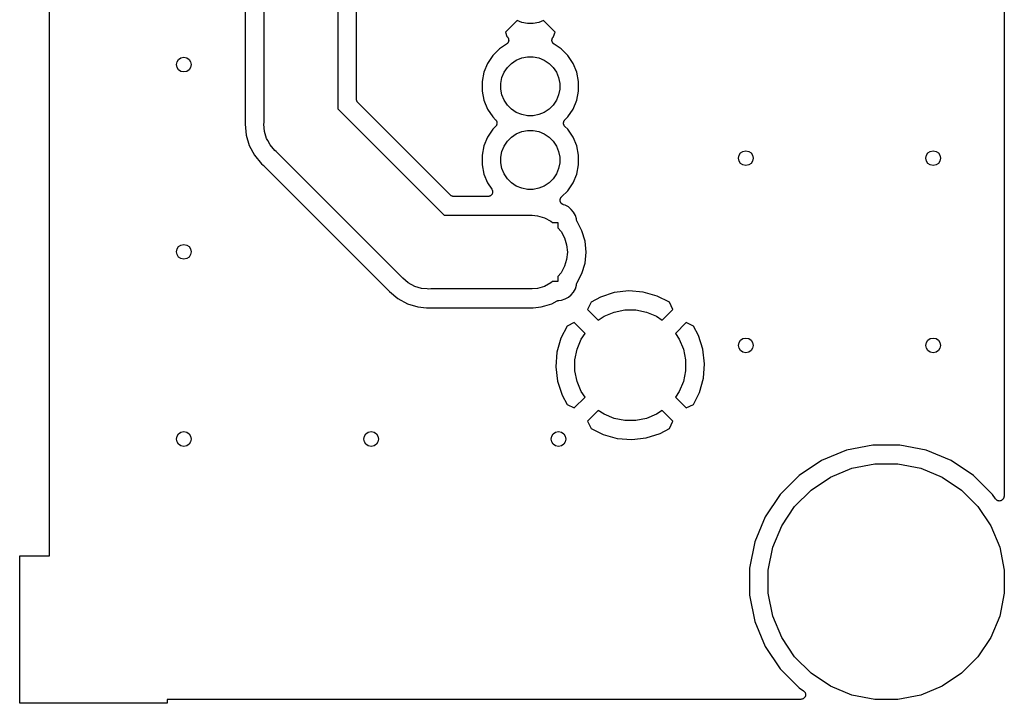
# Model space of a CAD drawing. Extents: x 0.02 to 3.88, y 0.02 to 3.88.
# Tile 6 of 45: x 2.82 to 3.88, y 0.02 to 0.75. Entities that reach past the tile are written whole.
import ezdxf

# ---------------------------------------------------------------- set-up
doc = ezdxf.new("R2010")
doc.units = 0
doc.header["$MEASUREMENT"] = 0
doc.layers.add('BLACK', color=7, linetype='CONTINUOUS')

msp = doc.modelspace()

# ---------------------------------------------------------------- linework, layer by layer
at = {"layer": 'BLACK', "linetype": 'CONTINUOUS'}
for p, q in [((3.87567, 3.65883), (3.87567, 0.238808)), ((2.85661, 0.175197), (2.85661, 0.982927)), ((3.16437, 0.948692), (3.16437, 0.652607)), ((3.18437, 0.662962), (3.18437, 0.938337)), ((3.06563, 0.769658), (3.06563, 0.639462)), ((3.08563, 0.638233), (3.08563, 0.76843)), ((3.35582, 0.746988), (3.34354, 0.734715)), ((3.36073, 0.744951), (3.35582, 0.746988)), ((3.38403, 0.746988), (3.37911, 0.744951)), ((3.3963, 0.734715), (3.38403, 0.746988)), ((3.36682, 0.74374), (3.36073, 0.744951)), ((3.37302, 0.74374), (3.36682, 0.74374)), ((3.37911, 0.744951), (3.37302, 0.74374)), ((3.34354, 0.734715), (3.34494, 0.729943)), ((3.34494, 0.729943), (3.34516, 0.729745)), ((3.34516, 0.729745), (3.34543, 0.729519)), ((3.34543, 0.729519), (3.34551, 0.729414)), ((3.34551, 0.729414), (3.34561, 0.729323)), ((3.34561, 0.729323), (3.34582, 0.729035)), ((3.34582, 0.729035), (3.34604, 0.72876)), ((3.34604, 0.72876), (3.3461, 0.728641)), ((3.3461, 0.728641), (3.34618, 0.728532)), ((3.34618, 0.728532), (3.34633, 0.72821)), ((3.34633, 0.72821), (3.34649, 0.727896)), ((3.34649, 0.727896), (3.34653, 0.727767)), ((3.34653, 0.727767), (3.34659, 0.727645)), ((3.34659, 0.727645), (3.34667, 0.727301)), ((3.34667, 0.727301), (3.34677, 0.726961)), ((3.3468, 0.725372), (3.34676, 0.725018)), ((3.34677, 0.726961), (3.34679, 0.726827)), ((3.34679, 0.726827), (3.34682, 0.726696)), ((3.34686, 0.725721), (3.3468, 0.725372)), ((3.34682, 0.726696), (3.34683, 0.726343)), ((3.34683, 0.726343), (3.34686, 0.725989)), ((3.34686, 0.725989), (3.34685, 0.725855)), ((3.34685, 0.725855), (3.34686, 0.725721)), ((3.39304, 0.72602), (3.39306, 0.726251)), ((3.39306, 0.725765), (3.39304, 0.72602)), ((3.39306, 0.726484), (3.39311, 0.726736)), ((3.39306, 0.726251), (3.39306, 0.726484)), ((3.39306, 0.725508), (3.39306, 0.725765)), ((3.3931, 0.725279), (3.39306, 0.725508)), ((3.39311, 0.726736), (3.39314, 0.72699)), ((3.39314, 0.72699), (3.39321, 0.727212)), ((3.39321, 0.727212), (3.39326, 0.72744)), ((3.39326, 0.72744), (3.39336, 0.727677)), ((3.39336, 0.727677), (3.39343, 0.727922)), ((3.39343, 0.727922), (3.39354, 0.728126)), ((3.39354, 0.728126), (3.39363, 0.728341)), ((3.39363, 0.728341), (3.39378, 0.728554)), ((3.39378, 0.728554), (3.3939, 0.728779)), ((3.3939, 0.728779), (3.39405, 0.728958)), ((3.39405, 0.728958), (3.39418, 0.729151)), ((3.39418, 0.729151), (3.39436, 0.729332)), ((3.39436, 0.729332), (3.39452, 0.729529)), ((3.39452, 0.729529), (3.3947, 0.729676)), ((3.3947, 0.729676), (3.39487, 0.72984)), ((3.39487, 0.729841), (3.3963, 0.734715)), ((3.39487, 0.72984), (3.39487, 0.729841)), ((3.33709, 0.716811), (3.32992, 0.709638)), ((3.34464, 0.721854), (3.33709, 0.716811)), ((3.34492, 0.722078), (3.34464, 0.721854)), ((3.3452, 0.722288), (3.34492, 0.722078)), ((3.34529, 0.722387), (3.3452, 0.722288)), ((3.3454, 0.722472), (3.34529, 0.722387)), ((3.34562, 0.722746), (3.3454, 0.722472)), ((3.34586, 0.723007), (3.34562, 0.722746)), ((3.34593, 0.723122), (3.34586, 0.723007)), ((3.34602, 0.723226), (3.34593, 0.723122)), ((3.34618, 0.723538), (3.34602, 0.723226)), ((3.34637, 0.723841), (3.34618, 0.723538)), ((3.34641, 0.723967), (3.34637, 0.723841)), ((3.34648, 0.724085), (3.34641, 0.723967)), ((3.34658, 0.724425), (3.34648, 0.724085)), ((3.3467, 0.724757), (3.34658, 0.724425)), ((3.34672, 0.72489), (3.3467, 0.724757)), ((3.34676, 0.725018), (3.34672, 0.72489)), ((3.39312, 0.725048), (3.3931, 0.725279)), ((3.39319, 0.724802), (3.39312, 0.725048)), ((3.39324, 0.72455), (3.39319, 0.724802)), ((3.39333, 0.724334), (3.39324, 0.72455)), ((3.3934, 0.724111), (3.39333, 0.724334)), ((3.39351, 0.723884), (3.3934, 0.724111)), ((3.39361, 0.723646), (3.39351, 0.723884)), ((3.39374, 0.723452), (3.39361, 0.723646)), ((3.39385, 0.723245), (3.39374, 0.723452)), ((3.39401, 0.723045), (3.39385, 0.723245)), ((3.39415, 0.722831), (3.39401, 0.723045)), ((3.39431, 0.722665), (3.39415, 0.722831)), ((3.39446, 0.722483), (3.39431, 0.722665)), ((3.39465, 0.722317), (3.39446, 0.722483)), ((3.39483, 0.722135), (3.39465, 0.722317)), ((3.39502, 0.722004), (3.39483, 0.722135)), ((3.3952, 0.721854), (3.39502, 0.722004)), ((3.39526, 0.721815), (3.3952, 0.721854)), ((3.40275, 0.716811), (3.39526, 0.721815)), ((3.40992, 0.709638), (3.40275, 0.716811)), ((3.32992, 0.709638), (3.32429, 0.701204)), ((3.34984, 0.701276), (3.355, 0.704722)), ((3.355, 0.704722), (3.36073, 0.707097)), ((3.36073, 0.707097), (3.36682, 0.708307)), ((3.36682, 0.708307), (3.37302, 0.708307)), ((3.37302, 0.708307), (3.37911, 0.707097)), ((3.37911, 0.707097), (3.38484, 0.704722)), ((3.38484, 0.704722), (3.39, 0.701276)), ((3.41556, 0.701204), (3.40992, 0.709638)), ((3.32429, 0.701204), (3.3204, 0.691832)), ((3.34201, 0.69173), (3.34546, 0.696889)), ((3.34546, 0.696889), (3.34984, 0.701276)), ((3.39, 0.701276), (3.39439, 0.696889)), ((3.39439, 0.696889), (3.39783, 0.69173)), ((3.41944, 0.691832), (3.41556, 0.701204)), ((3.3204, 0.691832), (3.31843, 0.681883)), ((3.33843, 0.679913), (3.33964, 0.685998)), ((3.33964, 0.685998), (3.34201, 0.69173)), ((3.39783, 0.69173), (3.40021, 0.685998)), ((3.40021, 0.685998), (3.40142, 0.679913)), ((3.42142, 0.681883), (3.41944, 0.691832)), ((3.31843, 0.681883), (3.31843, 0.671739)), ((3.33843, 0.673709), (3.33843, 0.679913)), ((3.33964, 0.667624), (3.33843, 0.673709)), ((3.40142, 0.673709), (3.40021, 0.667624)), ((3.40142, 0.679913), (3.40142, 0.673709)), ((3.42142, 0.671739), (3.42142, 0.681883)), ((3.18442, 0.662503), (3.18437, 0.662962)), ((3.18446, 0.662042), (3.18442, 0.662503)), ((3.31843, 0.671739), (3.3204, 0.66179)), ((3.34201, 0.661892), (3.33964, 0.667624)), ((3.40021, 0.667624), (3.39783, 0.661892)), ((3.41944, 0.66179), (3.42142, 0.671739)), ((3.16437, 0.652607), (3.27796, 0.539016)), ((3.18446, 0.662017), (3.18446, 0.662042)), ((3.18447, 0.661991), (3.18446, 0.662017)), ((3.1846, 0.66155), (3.18447, 0.661991)), ((3.18473, 0.661105), (3.1846, 0.66155)), ((3.18474, 0.661082), (3.18473, 0.661105)), ((3.18475, 0.661057), (3.18474, 0.661082)), ((3.18496, 0.660649), (3.18475, 0.661057)), ((3.18518, 0.660239), (3.18496, 0.660649)), ((3.18519, 0.660218), (3.18518, 0.660239)), ((3.18521, 0.660195), (3.18519, 0.660218)), ((3.1855, 0.659837), (3.18521, 0.660195)), ((3.18579, 0.659476), (3.1855, 0.659837)), ((3.18582, 0.65944), (3.18579, 0.659476)), ((3.18582, 0.659439), (3.18582, 0.65944)), ((3.18583, 0.659427), (3.18582, 0.659439)), ((3.18582, 0.659439), (3.18582, 0.659439)), ((3.28478, 0.56048), (3.18583, 0.659427)), ((3.3204, 0.66179), (3.32429, 0.652418)), ((3.32429, 0.652418), (3.32992, 0.643984)), ((3.34546, 0.656733), (3.34201, 0.661892)), ((3.34984, 0.652346), (3.34546, 0.656733)), ((3.355, 0.6489), (3.34984, 0.652346)), ((3.39, 0.652346), (3.38484, 0.6489)), ((3.39439, 0.656733), (3.39, 0.652346)), ((3.39783, 0.661892), (3.39439, 0.656733)), ((3.40992, 0.643984), (3.41556, 0.652418)), ((3.41556, 0.652418), (3.41944, 0.66179)), ((3.32992, 0.643984), (3.33293, 0.640976)), ((3.36073, 0.646525), (3.355, 0.6489)), ((3.36682, 0.645315), (3.36073, 0.646525)), ((3.37302, 0.645315), (3.36682, 0.645315)), ((3.37911, 0.646525), (3.37302, 0.645315)), ((3.38484, 0.6489), (3.37911, 0.646525)), ((3.40691, 0.640976), (3.40992, 0.643984)), ((3.06561, 0.638972), (3.06534, 0.636299)), ((3.06534, 0.636299), (3.06649, 0.624661)), ((3.06563, 0.639392), (3.06561, 0.639182)), ((3.06561, 0.639182), (3.06561, 0.638972)), ((3.06563, 0.639462), (3.06563, 0.639392)), ((3.08544, 0.636299), (3.08563, 0.638233)), ((3.0862, 0.628581), (3.08544, 0.636299)), ((3.32992, 0.630898), (3.32429, 0.622463)), ((3.33293, 0.633905), (3.32992, 0.630898)), ((3.33293, 0.640976), (3.33295, 0.640952)), ((3.33323, 0.634269), (3.33293, 0.633905)), ((3.33295, 0.640952), (3.33295, 0.640952)), ((3.33295, 0.640952), (3.33295, 0.640951)), ((3.33295, 0.640951), (3.33298, 0.640927)), ((3.33298, 0.640927), (3.33327, 0.640558)), ((3.33353, 0.634631), (3.33323, 0.634269)), ((3.33327, 0.640558), (3.33357, 0.640193)), ((3.33354, 0.634646), (3.33353, 0.634631)), ((3.33355, 0.634659), (3.33354, 0.634646)), ((3.33377, 0.635074), (3.33355, 0.634659)), ((3.33357, 0.640193), (3.33358, 0.640178)), ((3.33358, 0.640178), (3.33359, 0.640164)), ((3.33359, 0.640164), (3.3338, 0.639747)), ((3.334, 0.635487), (3.33377, 0.635074)), ((3.3338, 0.639747), (3.33402, 0.63933)), ((3.33401, 0.635519), (3.334, 0.635504)), ((3.334, 0.635504), (3.334, 0.635487)), ((3.33415, 0.635971), (3.33401, 0.635519)), ((3.33402, 0.63933), (3.33403, 0.639313)), ((3.33403, 0.639313), (3.33404, 0.639298)), ((3.33404, 0.639298), (3.33417, 0.638845)), ((3.33429, 0.636418), (3.33415, 0.635971)), ((3.33417, 0.638845), (3.3343, 0.638395)), ((3.3343, 0.636453), (3.33429, 0.636436)), ((3.33429, 0.636436), (3.33429, 0.636418)), ((3.3343, 0.638395), (3.3343, 0.638378)), ((3.3343, 0.638378), (3.33431, 0.638361)), ((3.33434, 0.636922), (3.3343, 0.636453)), ((3.33431, 0.638361), (3.33435, 0.637889)), ((3.33439, 0.637389), (3.33434, 0.636922)), ((3.33435, 0.637889), (3.33439, 0.637424)), ((3.33439, 0.637424), (3.33439, 0.637406)), ((3.33439, 0.637406), (3.33439, 0.637389)), ((3.40545, 0.637493), (3.4055, 0.637961)), ((3.40545, 0.637476), (3.40545, 0.637493)), ((3.40545, 0.637458), (3.40545, 0.637476)), ((3.40549, 0.636992), (3.40545, 0.637458)), ((3.40553, 0.636521), (3.40549, 0.636992)), ((3.4055, 0.637961), (3.40555, 0.638429)), ((3.40554, 0.636504), (3.40553, 0.636521)), ((3.40554, 0.636487), (3.40554, 0.636504)), ((3.40567, 0.636043), (3.40554, 0.636487)), ((3.40555, 0.638463), (3.4057, 0.638913)), ((3.40555, 0.638446), (3.40555, 0.638463)), ((3.40555, 0.638429), (3.40555, 0.638446)), ((3.40581, 0.635584), (3.40567, 0.636043)), ((3.4057, 0.638913), (3.40583, 0.639362)), ((3.40581, 0.635568), (3.40581, 0.635584)), ((3.40582, 0.635552), (3.40581, 0.635568)), ((3.40604, 0.635135), (3.40582, 0.635552)), ((3.40583, 0.639362), (3.40584, 0.639378)), ((3.40584, 0.639378), (3.40585, 0.639395)), ((3.40585, 0.639395), (3.40607, 0.63981)), ((3.40626, 0.634718), (3.40604, 0.635135)), ((3.40607, 0.63981), (3.40629, 0.640222)), ((3.40627, 0.634704), (3.40626, 0.634718)), ((3.40627, 0.634689), (3.40627, 0.634704)), ((3.40657, 0.634322), (3.40627, 0.634689)), ((3.40629, 0.640222), (3.4063, 0.640236)), ((3.4063, 0.640236), (3.40631, 0.640251)), ((3.40631, 0.640251), (3.40661, 0.640613)), ((3.40686, 0.633955), (3.40657, 0.634322)), ((3.40661, 0.640613), (3.40691, 0.640976)), ((3.40689, 0.633931), (3.40686, 0.633955)), ((3.40689, 0.63393), (3.40689, 0.633931)), ((3.40689, 0.633929), (3.40689, 0.63393)), ((3.40691, 0.633905), (3.40689, 0.633929)), ((3.40992, 0.630898), (3.40691, 0.633905)), ((3.41556, 0.622463), (3.40992, 0.630898)), ((3.06649, 0.624661), (3.06988, 0.613469)), ((3.08845, 0.62116), (3.0862, 0.628581)), ((3.08966, 0.618903), (3.08845, 0.62116)), ((3.32429, 0.622463), (3.3204, 0.613092)), ((3.34546, 0.618148), (3.34984, 0.622535)), ((3.34984, 0.622535), (3.355, 0.625982)), ((3.355, 0.625982), (3.36073, 0.628357)), ((3.36073, 0.628357), (3.36682, 0.629567)), ((3.36682, 0.629567), (3.37302, 0.629567)), ((3.37302, 0.629567), (3.37911, 0.628357)), ((3.37911, 0.628357), (3.38484, 0.625982)), ((3.38484, 0.625982), (3.39, 0.622535)), ((3.39, 0.622535), (3.39439, 0.618148)), ((3.41944, 0.613092), (3.41556, 0.622463)), ((3.06988, 0.613469), (3.0754, 0.603155)), ((3.09211, 0.614321), (3.08966, 0.618903)), ((3.09703, 0.608326), (3.09211, 0.614321)), ((3.3204, 0.613092), (3.31843, 0.603143)), ((3.33964, 0.607258), (3.34201, 0.61299)), ((3.34201, 0.61299), (3.34546, 0.618148)), ((3.39439, 0.618148), (3.39783, 0.61299)), ((3.39783, 0.61299), (3.40021, 0.607258)), ((3.42142, 0.603143), (3.41944, 0.613092)), ((3.0754, 0.603155), (3.08282, 0.594115)), ((3.09853, 0.607093), (3.09703, 0.608326)), ((3.23245, 0.473174), (3.09853, 0.607093)), ((3.31843, 0.603143), (3.31843, 0.592999)), ((3.33843, 0.601173), (3.33964, 0.607258)), ((3.33843, 0.594969), (3.33843, 0.601173)), ((3.40021, 0.607258), (3.40142, 0.601173)), ((3.40142, 0.601173), (3.40142, 0.594969)), ((3.42142, 0.592999), (3.42142, 0.603143)), ((3.08282, 0.594115), (3.08489, 0.592411)), ((3.08489, 0.592411), (3.08495, 0.592367)), ((3.08495, 0.592367), (3.08509, 0.592216)), ((3.08509, 0.592216), (3.08526, 0.592082)), ((3.08526, 0.592082), (3.21744, 0.459901)), ((3.31843, 0.592999), (3.3204, 0.58305)), ((3.33964, 0.588884), (3.33843, 0.594969)), ((3.34201, 0.583152), (3.33964, 0.588884)), ((3.40021, 0.588884), (3.39783, 0.583152)), ((3.40142, 0.594969), (3.40021, 0.588884)), ((3.41944, 0.58305), (3.42142, 0.592999)), ((3.3204, 0.58305), (3.32429, 0.573678)), ((3.34546, 0.577993), (3.34201, 0.583152)), ((3.39783, 0.583152), (3.39439, 0.577993)), ((3.41556, 0.573678), (3.41944, 0.58305)), ((3.32429, 0.573678), (3.32889, 0.566794)), ((3.34984, 0.573606), (3.34546, 0.577993)), ((3.355, 0.570159), (3.34984, 0.573606)), ((3.36073, 0.567785), (3.355, 0.570159)), ((3.36682, 0.566575), (3.36073, 0.567785)), ((3.37911, 0.567785), (3.37302, 0.566575)), ((3.38484, 0.570159), (3.37911, 0.567785)), ((3.39, 0.573606), (3.38484, 0.570159)), ((3.39439, 0.577993), (3.39, 0.573606)), ((3.40992, 0.565244), (3.41556, 0.573678)), ((3.28514, 0.560186), (3.28478, 0.56048)), ((3.28549, 0.55989), (3.28514, 0.560186)), ((3.28551, 0.559878), (3.28549, 0.55989)), ((3.28554, 0.559861), (3.28551, 0.559878)), ((3.28594, 0.559643), (3.28554, 0.559861)), ((3.28635, 0.55942), (3.28594, 0.559643)), ((3.28637, 0.559412), (3.28635, 0.55942)), ((3.2864, 0.5594), (3.28637, 0.559412)), ((3.28684, 0.559265), (3.2864, 0.5594)), ((3.28728, 0.559125), (3.28684, 0.559265)), ((3.2873, 0.559122), (3.28728, 0.559125)), ((3.28733, 0.559114), (3.2873, 0.559122)), ((3.28779, 0.559068), (3.28733, 0.559114)), ((3.28825, 0.559016), (3.28779, 0.559068)), ((3.2883, 0.559016), (3.28825, 0.559016)), ((3.28832, 0.559016), (3.2883, 0.559016)), ((3.2883, 0.559016), (3.2883, 0.559016)), ((3.2883, 0.559016), (3.2883, 0.559016)), ((3.32473, 0.559016), (3.28832, 0.559016)), ((3.3252, 0.559062), (3.32473, 0.559016)), ((3.32568, 0.559107), (3.3252, 0.559062)), ((3.32569, 0.55911), (3.32568, 0.559107)), ((3.3257, 0.559111), (3.32569, 0.55911)), ((3.32615, 0.559247), (3.3257, 0.559111)), ((3.32661, 0.559385), (3.32615, 0.559247)), ((3.32662, 0.55939), (3.32661, 0.559385)), ((3.32663, 0.559393), (3.32662, 0.55939)), ((3.32705, 0.559616), (3.32663, 0.559393)), ((3.32748, 0.559839), (3.32705, 0.559616)), ((3.32749, 0.559846), (3.32748, 0.559839)), ((3.3275, 0.559851), (3.32749, 0.559846)), ((3.32787, 0.560154), (3.3275, 0.559851)), ((3.32824, 0.560453), (3.32787, 0.560154)), ((3.32825, 0.560468), (3.32824, 0.560461)), ((3.32824, 0.560461), (3.32824, 0.560453)), ((3.32856, 0.560837), (3.32825, 0.560468)), ((3.32886, 0.561202), (3.32856, 0.560837)), ((3.32887, 0.561211), (3.32886, 0.561202)), ((3.3291, 0.561639), (3.32887, 0.56122)), ((3.32887, 0.56122), (3.32887, 0.561211)), ((3.32889, 0.566794), (3.32891, 0.566754)), ((3.32891, 0.566754), (3.32891, 0.566754)), ((3.32891, 0.566754), (3.32891, 0.566753)), ((3.32891, 0.566753), (3.32892, 0.566735)), ((3.32892, 0.566735), (3.32914, 0.56631)), ((3.32933, 0.562058), (3.3291, 0.561639)), ((3.32914, 0.56631), (3.32936, 0.565889)), ((3.32934, 0.562078), (3.32933, 0.562069)), ((3.32933, 0.562069), (3.32933, 0.562058)), ((3.32948, 0.562535), (3.32934, 0.562078)), ((3.32936, 0.565889), (3.32937, 0.565878)), ((3.32937, 0.565878), (3.32937, 0.565869)), ((3.32937, 0.565869), (3.32951, 0.565408)), ((3.32962, 0.562989), (3.32948, 0.562535)), ((3.32951, 0.565408), (3.32964, 0.564953)), ((3.32963, 0.56301), (3.32962, 0.563)), ((3.32962, 0.563), (3.32962, 0.562989)), ((3.32968, 0.563485), (3.32963, 0.56301)), ((3.32964, 0.564953), (3.32964, 0.564942)), ((3.32964, 0.564942), (3.32964, 0.564931)), ((3.32964, 0.564931), (3.32969, 0.564455)), ((3.32973, 0.563959), (3.32968, 0.563485)), ((3.32969, 0.564455), (3.32973, 0.563981)), ((3.32973, 0.563981), (3.32973, 0.56397)), ((3.32973, 0.56397), (3.32973, 0.563959)), ((3.37302, 0.566575), (3.36682, 0.566575)), ((3.40217, 0.556962), (3.40229, 0.557188)), ((3.40229, 0.557188), (3.40239, 0.557424)), ((3.40239, 0.557424), (3.40252, 0.557617)), ((3.40252, 0.557617), (3.40263, 0.557822)), ((3.40263, 0.557822), (3.4028, 0.55802)), ((3.4028, 0.55802), (3.40294, 0.558232)), ((3.40294, 0.558232), (3.4031, 0.558396)), ((3.4031, 0.558396), (3.40325, 0.558576)), ((3.40325, 0.558576), (3.40992, 0.565244)), ((3.40179, 0.555058), (3.40181, 0.555313)), ((3.40181, 0.554826), (3.40179, 0.555058)), ((3.40181, 0.555313), (3.40182, 0.555569)), ((3.40181, 0.554594), (3.40181, 0.554826)), ((3.40186, 0.554341), (3.40181, 0.554594)), ((3.40182, 0.555569), (3.40186, 0.555797)), ((3.40186, 0.555797), (3.40189, 0.556029)), ((3.40188, 0.554086), (3.40186, 0.554341)), ((3.40195, 0.553863), (3.40188, 0.554086)), ((3.40189, 0.556029), (3.40196, 0.556274)), ((3.40199, 0.553635), (3.40195, 0.553863)), ((3.40196, 0.556274), (3.40201, 0.556525)), ((3.40209, 0.553397), (3.40199, 0.553635)), ((3.40201, 0.556525), (3.4021, 0.556739)), ((3.40216, 0.553151), (3.40209, 0.553397)), ((3.4021, 0.556739), (3.40217, 0.556962)), ((3.40227, 0.552945), (3.40216, 0.553151)), ((3.40235, 0.55273), (3.40227, 0.552945)), ((3.40249, 0.552515), (3.40235, 0.55273)), ((3.40261, 0.552288), (3.40249, 0.552515)), ((3.40276, 0.552107), (3.40261, 0.552288)), ((3.40289, 0.551912), (3.40276, 0.552107)), ((3.40307, 0.551729), (3.40289, 0.551912)), ((3.40323, 0.55153), (3.40307, 0.551729)), ((3.40341, 0.551381), (3.40323, 0.55153)), ((3.40357, 0.551214), (3.40341, 0.551381)), ((3.40378, 0.551069), (3.40357, 0.551214)), ((3.40398, 0.550905), (3.40378, 0.551069)), ((3.40418, 0.550794), (3.40398, 0.550905)), ((3.40437, 0.550662), (3.40418, 0.550794)), ((3.40461, 0.55056), (3.40437, 0.550662)), ((3.40483, 0.550438), (3.40461, 0.55056)), ((3.40506, 0.550368), (3.40483, 0.550438)), ((3.40527, 0.550276), (3.40506, 0.550368)), ((3.40534, 0.550256), (3.40527, 0.550276)), ((3.40714, 0.549709), (3.40534, 0.550256)), ((3.41061, 0.547851), (3.40714, 0.549709)), ((3.41366, 0.545352), (3.41061, 0.547851)), ((3.27796, 0.539016), (3.37186, 0.539016)), ((3.37186, 0.539016), (3.37764, 0.538446)), ((3.37764, 0.538446), (3.38506, 0.536195)), ((3.38506, 0.536195), (3.3919, 0.532539)), ((3.41616, 0.542307), (3.41366, 0.545352)), ((3.41802, 0.538832), (3.41616, 0.542307)), ((3.41916, 0.535062), (3.41802, 0.538832)), ((3.3919, 0.532539), (3.3936, 0.531142)), ((3.3936, 0.531142), (3.39945, 0.531142)), ((3.39945, 0.531142), (3.39945, 0.525726)), ((3.39945, 0.525726), (3.40281, 0.521624)), ((3.41925, 0.534103), (3.41916, 0.535062)), ((3.41934, 0.533656), (3.41925, 0.534103)), ((3.41943, 0.533205), (3.41934, 0.533656)), ((3.41944, 0.533176), (3.41943, 0.533205)), ((3.41944, 0.533146), (3.41944, 0.533176)), ((3.41962, 0.532725), (3.41944, 0.533146)), ((3.41979, 0.532298), (3.41962, 0.532725)), ((3.41982, 0.532244), (3.41979, 0.532298)), ((3.41982, 0.532236), (3.41982, 0.532244)), ((3.41982, 0.532244), (3.41982, 0.532244)), ((3.41982, 0.532244), (3.41982, 0.532244)), ((3.42504, 0.522476), (3.41982, 0.532236)), ((3.40281, 0.521624), (3.40647, 0.514785)), ((3.42843, 0.511284), (3.42504, 0.522476)), ((3.40647, 0.514785), (3.40872, 0.507364)), ((3.40872, 0.507364), (3.40948, 0.499646)), ((3.42958, 0.499646), (3.42843, 0.511284)), ((3.40948, 0.499646), (3.40872, 0.491928)), ((3.42843, 0.488007), (3.42958, 0.499646)), ((3.40647, 0.484506), (3.40281, 0.477667)), ((3.40872, 0.491928), (3.40647, 0.484506)), ((3.42504, 0.476816), (3.42843, 0.488007)), ((3.23368, 0.471672), (3.23245, 0.473174)), ((3.40281, 0.477667), (3.39945, 0.473566)), ((3.39945, 0.473566), (3.39945, 0.46815)), ((3.41982, 0.467055), (3.42504, 0.476816)), ((3.23967, 0.466752), (3.23368, 0.471672)), ((3.24651, 0.463096), (3.23967, 0.466752)), ((3.25394, 0.460845), (3.24651, 0.463096)), ((3.38506, 0.463096), (3.37764, 0.460845)), ((3.3919, 0.466752), (3.38506, 0.463096)), ((3.3936, 0.46815), (3.3919, 0.466752)), ((3.39945, 0.46815), (3.3936, 0.46815)), ((3.41802, 0.460459), (3.41916, 0.464229)), ((3.41916, 0.464229), (3.41925, 0.465188)), ((3.41925, 0.465197), (3.41926, 0.465258)), ((3.41925, 0.465196), (3.41925, 0.465197)), ((3.41925, 0.465197), (3.41925, 0.465197)), ((3.41925, 0.465188), (3.41925, 0.465196)), ((3.41926, 0.465258), (3.41936, 0.465707)), ((3.41936, 0.465707), (3.41945, 0.466154)), ((3.41945, 0.466154), (3.41946, 0.466182)), ((3.41946, 0.466212), (3.41964, 0.466632)), ((3.41946, 0.466182), (3.41946, 0.466212)), ((3.41964, 0.466632), (3.41982, 0.467055)), ((3.21744, 0.459901), (3.21749, 0.459851)), ((3.21749, 0.459851), (3.21762, 0.459687)), ((3.21762, 0.459687), (3.21777, 0.459537)), ((3.21777, 0.459537), (3.21947, 0.457461)), ((3.21947, 0.457461), (3.22851, 0.450042)), ((3.25972, 0.460276), (3.25394, 0.460845)), ((3.26165, 0.460085), (3.25972, 0.460276)), ((3.25972, 0.460276), (3.25972, 0.460276)), ((3.26359, 0.460276), (3.26165, 0.460085)), ((3.37186, 0.460276), (3.26359, 0.460276)), ((3.37764, 0.460845), (3.37186, 0.460276)), ((3.41061, 0.45144), (3.41366, 0.453939)), ((3.41366, 0.453939), (3.41616, 0.456984)), ((3.41616, 0.456984), (3.41802, 0.460459)), ((3.45956, 0.456366), (3.44471, 0.451533)), ((3.47503, 0.458201), (3.45956, 0.456366)), ((3.49055, 0.456985), (3.47503, 0.458201)), ((3.50554, 0.452763), (3.49055, 0.456985)), ((3.51838, 0.446227), (3.50554, 0.452763)), ((3.22851, 0.450042), (3.23882, 0.444529)), ((3.23882, 0.444529), (3.25001, 0.441135)), ((3.38156, 0.441135), (3.38537, 0.442291)), ((3.38537, 0.442291), (3.38538, 0.442292)), ((3.38538, 0.442292), (3.39275, 0.44453)), ((3.39275, 0.44453), (3.39844, 0.447571)), ((3.39844, 0.447571), (3.39845, 0.447575)), ((3.39845, 0.447576), (3.3985, 0.447604)), ((3.39845, 0.447575), (3.39845, 0.447576)), ((3.39845, 0.447575), (3.39845, 0.447575)), ((3.3985, 0.447604), (3.39893, 0.447774)), ((3.39893, 0.447774), (3.39935, 0.447948)), ((3.39935, 0.447948), (3.39938, 0.447954)), ((3.39938, 0.447954), (3.39941, 0.447965)), ((3.39941, 0.447965), (3.39986, 0.448049)), ((3.39986, 0.448049), (3.40031, 0.448138)), ((3.40031, 0.448138), (3.40337, 0.448439)), ((3.40337, 0.448439), (3.40714, 0.449583)), ((3.40714, 0.449583), (3.41061, 0.45144)), ((3.43487, 0.446276), (3.43103, 0.438505)), ((3.44471, 0.451533), (3.43487, 0.446276)), ((3.5222, 0.438505), (3.51838, 0.446227)), ((3.25001, 0.441135), (3.25898, 0.440251)), ((3.25898, 0.440251), (3.25898, 0.440251)), ((3.25898, 0.440251), (3.26165, 0.439988)), ((3.26165, 0.439988), (3.26433, 0.440251)), ((3.26433, 0.440251), (3.2644, 0.440258)), ((3.2644, 0.440258), (3.26461, 0.440255)), ((3.26461, 0.440255), (3.26482, 0.440276)), ((3.26482, 0.440276), (3.37284, 0.440276)), ((3.37284, 0.440276), (3.38156, 0.441135)), ((3.43103, 0.438505), (3.44252, 0.42702)), ((3.44252, 0.42702), (3.44864, 0.431114)), ((3.44864, 0.431114), (3.45939, 0.435565)), ((3.45939, 0.435565), (3.4708, 0.437835)), ((3.4708, 0.437835), (3.48243, 0.437835)), ((3.48243, 0.437835), (3.49384, 0.435565)), ((3.49384, 0.435565), (3.50459, 0.431114)), ((3.50459, 0.431114), (3.51071, 0.42702)), ((3.51071, 0.42702), (3.5222, 0.438505)), ((3.40917, 0.420546), (3.40263, 0.407708)), ((3.41689, 0.424363), (3.40917, 0.420546)), ((3.42837, 0.412878), (3.41689, 0.424363)), ((3.53634, 0.424363), (3.52486, 0.412878)), ((3.54411, 0.420521), (3.53634, 0.424363)), ((3.54937, 0.410686), (3.54411, 0.420521)), ((3.42428, 0.406753), (3.42837, 0.412878)), ((3.52486, 0.412878), (3.52895, 0.406753)), ((3.5542, 0.395829), (3.54937, 0.410686)), ((3.40263, 0.407708), (3.39841, 0.392719)), ((3.41983, 0.396005), (3.42428, 0.406753)), ((3.52895, 0.406753), (3.5334, 0.396005)), ((3.39841, 0.392719), (3.39719, 0.377194)), ((3.41756, 0.384596), (3.41983, 0.396005)), ((3.5334, 0.396005), (3.53567, 0.384596)), ((3.55604, 0.380365), (3.5542, 0.395829)), ((3.41756, 0.372963), (3.41756, 0.384596)), ((3.53567, 0.384596), (3.53567, 0.372963)), ((3.55482, 0.36484), (3.55604, 0.380365)), ((3.39719, 0.377194), (3.39903, 0.36173)), ((3.41983, 0.361554), (3.41756, 0.372963)), ((3.53567, 0.372963), (3.5334, 0.361554)), ((3.39903, 0.36173), (3.40386, 0.346873)), ((3.42428, 0.350806), (3.41983, 0.361554)), ((3.5334, 0.361554), (3.52895, 0.350806)), ((3.5506, 0.349851), (3.55482, 0.36484)), ((3.42837, 0.344681), (3.42428, 0.350806)), ((3.52895, 0.350806), (3.52486, 0.344681)), ((3.54406, 0.337013), (3.5506, 0.349851)), ((3.40386, 0.346873), (3.40912, 0.337038)), ((3.40912, 0.337038), (3.41689, 0.333196)), ((3.41689, 0.333196), (3.42837, 0.344681)), ((3.52486, 0.344681), (3.53634, 0.333196)), ((3.53634, 0.333196), (3.54406, 0.337013)), ((3.44252, 0.330539), (3.43103, 0.319054)), ((3.44864, 0.326446), (3.44252, 0.330539)), ((3.45939, 0.321994), (3.44864, 0.326446)), ((3.50459, 0.326446), (3.49384, 0.321994)), ((3.51071, 0.330539), (3.50459, 0.326446)), ((3.5222, 0.319054), (3.51071, 0.330539)), ((3.43103, 0.319054), (3.43485, 0.311332)), ((3.4708, 0.319724), (3.45939, 0.321994)), ((3.48243, 0.319724), (3.4708, 0.319724)), ((3.49384, 0.321994), (3.48243, 0.319724)), ((3.51836, 0.311283), (3.5222, 0.319054)), ((3.43485, 0.311332), (3.44769, 0.304797)), ((3.49366, 0.301193), (3.50852, 0.306026)), ((3.50852, 0.306026), (3.51836, 0.311283)), ((3.44769, 0.304797), (3.46267, 0.300574)), ((3.46267, 0.300574), (3.4782, 0.299358)), ((3.4782, 0.299358), (3.49366, 0.301193)), ((3.70742, 0.288012), (3.68085, 0.277007)), ((3.73562, 0.293622), (3.70742, 0.288012)), ((3.76438, 0.293622), (3.73562, 0.293622)), ((3.79258, 0.288012), (3.76438, 0.293622)), ((3.81915, 0.277007), (3.79258, 0.288012)), ((3.68085, 0.277007), (3.65694, 0.261031)), ((3.71325, 0.268781), (3.73759, 0.273622)), ((3.73759, 0.273622), (3.76241, 0.273622)), ((3.76241, 0.273622), (3.78675, 0.268781)), ((3.84306, 0.261031), (3.81915, 0.277007)), ((3.69032, 0.259284), (3.71325, 0.268781)), ((3.78675, 0.268781), (3.80968, 0.259284)), ((3.65694, 0.261031), (3.63661, 0.240697)), ((3.66969, 0.245496), (3.69032, 0.259284)), ((3.80968, 0.259284), (3.83031, 0.245496)), ((3.86339, 0.240697), (3.84306, 0.261031)), ((3.65214, 0.227948), (3.66969, 0.245496)), ((3.83031, 0.245496), (3.84786, 0.227948)), ((3.63661, 0.240697), (3.62063, 0.216787)), ((3.86651, 0.23603), (3.86339, 0.240697)), ((3.86681, 0.235664), (3.86651, 0.23603)), ((3.86712, 0.235285), (3.86681, 0.235664)), ((3.86713, 0.23528), (3.86712, 0.235285)), ((3.86713, 0.235275), (3.86713, 0.23528)), ((3.8675, 0.234976), (3.86713, 0.235275)), ((3.86787, 0.234663), (3.8675, 0.234976)), ((3.86788, 0.23466), (3.86787, 0.234663)), ((3.86788, 0.234655), (3.86788, 0.23466)), ((3.86831, 0.234428), (3.86788, 0.234655)), ((3.86873, 0.234199), (3.86831, 0.234428)), ((3.86874, 0.234197), (3.86873, 0.234199)), ((3.86874, 0.234194), (3.86874, 0.234197)), ((3.86921, 0.234051), (3.86874, 0.234194)), ((3.86966, 0.23391), (3.86921, 0.234051)), ((3.86967, 0.233909), (3.86966, 0.23391)), ((3.86968, 0.233907), (3.86967, 0.233909)), ((3.87016, 0.233858), (3.86968, 0.233907)), ((3.87063, 0.233808), (3.87016, 0.233858)), ((3.87064, 0.233809), (3.87063, 0.233808)), ((3.87065, 0.233808), (3.87064, 0.233809)), ((3.87114, 0.233854), (3.87065, 0.233808)), ((3.87161, 0.233896), (3.87114, 0.233854)), ((3.87162, 0.233899), (3.87161, 0.233898)), ((3.87161, 0.233898), (3.87161, 0.233896)), ((3.87209, 0.23404), (3.87162, 0.233899)), ((3.87254, 0.234172), (3.87209, 0.23404)), ((3.87255, 0.234175), (3.87254, 0.234172)), ((3.87299, 0.234404), (3.87255, 0.234177)), ((3.87255, 0.234177), (3.87255, 0.234175)), ((3.87341, 0.234624), (3.87299, 0.234404)), ((3.87342, 0.234631), (3.87341, 0.234628)), ((3.87341, 0.234628), (3.87341, 0.234624)), ((3.87379, 0.234932), (3.87342, 0.234631)), ((3.87417, 0.235236), (3.87379, 0.234932)), ((3.87418, 0.235245), (3.87417, 0.235241)), ((3.87417, 0.235241), (3.87417, 0.235236)), ((3.87448, 0.235614), (3.87418, 0.235245)), ((3.87479, 0.235983), (3.87448, 0.235614)), ((3.8748, 0.235989), (3.87479, 0.235983)), ((3.87503, 0.23642), (3.8748, 0.235994)), ((3.8748, 0.235994), (3.8748, 0.235989)), ((3.87526, 0.236838), (3.87503, 0.23642)), ((3.87527, 0.236844), (3.87526, 0.236838)), ((3.87541, 0.237308), (3.87527, 0.23685)), ((3.87527, 0.23685), (3.87527, 0.236844)), ((3.87556, 0.237768), (3.87541, 0.237308)), ((3.87561, 0.238253), (3.87556, 0.237781)), ((3.87556, 0.237781), (3.87556, 0.237775)), ((3.87556, 0.237775), (3.87556, 0.237768)), ((3.87567, 0.238738), (3.87561, 0.238253)), ((3.87567, 0.238808), (3.87567, 0.238752)), ((3.87567, 0.238752), (3.87567, 0.238751)), ((3.87567, 0.238751), (3.87567, 0.238751)), ((3.87567, 0.238751), (3.87567, 0.238738)), ((3.63835, 0.207314), (3.65214, 0.227948)), ((3.84786, 0.227948), (3.86165, 0.207314)), ((3.62063, 0.216787), (3.60963, 0.19022)), ((3.62886, 0.184386), (3.63835, 0.207314)), ((3.86165, 0.207314), (3.87114, 0.184386)), ((3.60963, 0.19022), (3.60402, 0.162016)), ((3.62402, 0.160046), (3.62886, 0.184386)), ((3.87114, 0.184386), (3.87598, 0.160046)), ((2.8248, 0.017716), (2.8248, 0.175197)), ((2.8248, 0.175197), (2.85661, 0.175197)), ((3.60402, 0.162016), (3.60402, 0.13326)), ((3.62402, 0.135229), (3.62402, 0.160046)), ((3.87598, 0.160046), (3.87598, 0.135229)), ((3.60402, 0.13326), (3.60963, 0.105056)), ((3.62886, 0.11089), (3.62402, 0.135229)), ((3.87598, 0.135229), (3.87114, 0.11089)), ((3.63835, 0.087962), (3.62886, 0.11089)), ((3.87114, 0.11089), (3.86165, 0.087962)), ((3.60963, 0.105056), (3.62063, 0.078488)), ((3.65214, 0.067327), (3.63835, 0.087962)), ((3.86165, 0.087962), (3.84786, 0.067327)), ((3.62063, 0.078488), (3.63661, 0.054578)), ((3.66969, 0.049779), (3.65214, 0.067327)), ((3.84786, 0.067327), (3.83031, 0.049779)), ((3.63661, 0.054578), (3.65694, 0.034244)), ((3.69032, 0.035992), (3.66969, 0.049779)), ((3.83031, 0.049779), (3.80968, 0.035992)), ((3.65694, 0.034244), (3.66161, 0.031126)), ((3.71325, 0.026495), (3.69032, 0.035992)), ((3.80968, 0.035992), (3.78675, 0.026495)), ((3.65883, 0.021968), (2.98228, 0.021968)), ((2.98228, 0.021968), (2.98228, 0.017716)), ((3.65931, 0.022016), (3.65883, 0.021968)), ((3.65979, 0.022061), (3.65931, 0.022016)), ((3.6598, 0.022064), (3.65979, 0.022063)), ((3.65979, 0.022063), (3.65979, 0.022061)), ((3.66027, 0.022204), (3.6598, 0.022064)), ((3.66072, 0.022341), (3.66027, 0.022204)), ((3.66073, 0.022344), (3.66072, 0.022341)), ((3.66074, 0.022346), (3.66073, 0.022344)), ((3.66117, 0.022575), (3.66074, 0.022346)), ((3.66159, 0.022797), (3.66117, 0.022575)), ((3.6616, 0.022804), (3.66159, 0.022801)), ((3.66159, 0.022801), (3.66159, 0.022797)), ((3.66197, 0.023112), (3.6616, 0.022804)), ((3.66161, 0.031126), (3.66165, 0.031094)), ((3.66165, 0.031094), (3.66165, 0.031094)), ((3.66165, 0.031094), (3.66165, 0.031094)), ((3.66165, 0.031094), (3.66167, 0.031087)), ((3.66167, 0.031087), (3.66204, 0.03077)), ((3.66234, 0.023411), (3.66197, 0.023112)), ((3.66204, 0.03077), (3.6624, 0.030467)), ((3.66235, 0.023416), (3.66234, 0.023411)), ((3.66266, 0.023796), (3.66235, 0.023421)), ((3.66235, 0.023421), (3.66235, 0.023416)), ((3.6624, 0.030467), (3.66241, 0.030462)), ((3.66241, 0.030462), (3.66241, 0.030457)), ((3.66241, 0.030457), (3.66271, 0.03008)), ((3.66297, 0.024162), (3.66266, 0.023796)), ((3.66271, 0.03008), (3.66301, 0.029706)), ((3.66321, 0.024607), (3.66297, 0.024173)), ((3.66297, 0.024173), (3.66297, 0.024168)), ((3.66297, 0.024168), (3.66297, 0.024162)), ((3.66301, 0.029706), (3.66302, 0.029701)), ((3.66302, 0.029701), (3.66302, 0.029695)), ((3.66302, 0.029695), (3.66324, 0.029271)), ((3.66343, 0.025019), (3.66321, 0.024607)), ((3.66324, 0.029271), (3.66347, 0.028842)), ((3.66344, 0.025025), (3.66343, 0.025019)), ((3.66359, 0.025507), (3.66344, 0.025031)), ((3.66344, 0.025031), (3.66344, 0.025025)), ((3.66347, 0.028842), (3.66347, 0.028835)), ((3.66347, 0.028835), (3.66347, 0.028829)), ((3.66347, 0.028829), (3.66361, 0.028367)), ((3.66372, 0.02595), (3.66359, 0.025507)), ((3.66361, 0.028367), (3.66374, 0.027905)), ((3.66373, 0.025957), (3.66372, 0.02595)), ((3.66378, 0.02645), (3.66373, 0.025963)), ((3.66373, 0.025963), (3.66373, 0.025957)), ((3.66374, 0.027905), (3.66374, 0.027899)), ((3.66374, 0.027899), (3.66374, 0.027893)), ((3.66374, 0.027893), (3.66379, 0.027413)), ((3.66383, 0.026921), (3.66378, 0.02645)), ((3.66379, 0.027413), (3.66383, 0.026934)), ((3.66383, 0.026934), (3.66383, 0.026927)), ((3.66383, 0.026927), (3.66383, 0.026921)), ((3.73759, 0.021653), (3.71325, 0.026495)), ((3.76241, 0.021653), (3.73759, 0.021653)), ((3.78675, 0.026495), (3.76241, 0.021653)), ((2.98228, 0.017716), (2.8248, 0.017716))]:
    msp.add_line(p, q, dxfattribs=at)
at = {"layer": 'BLACK'}
for centre in [(3, 0.7), (3.6, 0.6), (3.8, 0.6), (3, 0.5), (3.6, 0.4), (3.8, 0.4), (3, 0.3), (3.2, 0.3), (3.4, 0.3)]:
    msp.add_circle(centre, 0.007874, dxfattribs=at)

doc.saveas('drawing.dxf')
